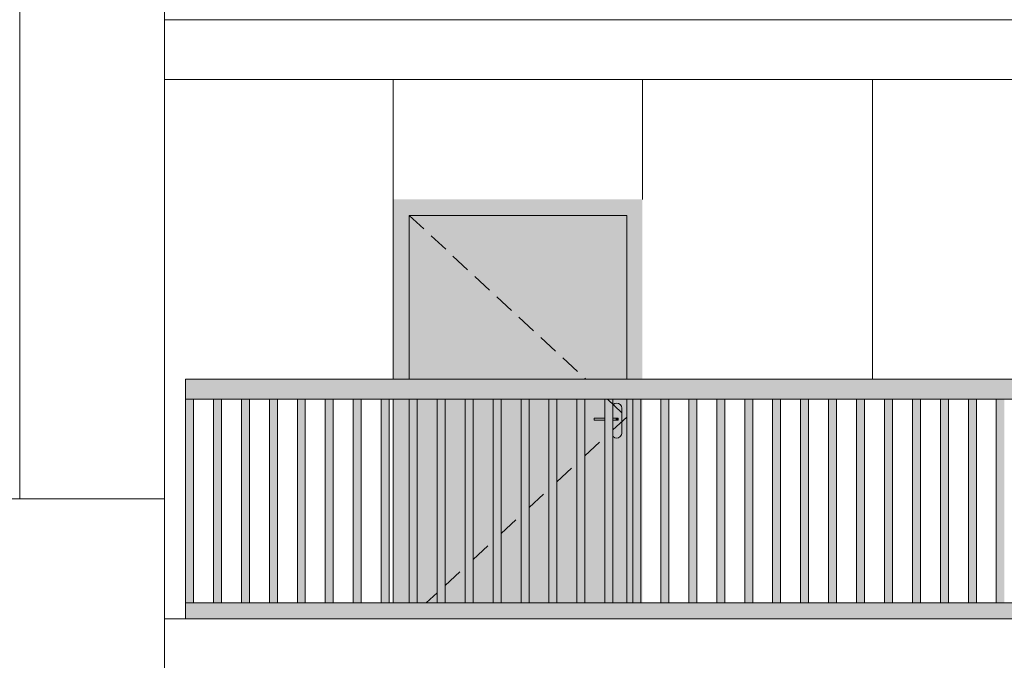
# Model space of a CAD drawing. Header units: millimetres. Extents: x -7244281 to -6602924, y 5765436 to 5938280.
# Tile 61 of 65: x -6624256 to -6619326, y 5828844 to 5832052. Entities that reach past the tile are written whole.
import ezdxf

# ---------------------------------------------------------------- set-up
doc = ezdxf.new("R2010")
doc.units = ezdxf.units.MM
doc.header["$MEASUREMENT"] = 0
doc.header["$XCLIPFRAME"] = 0
doc.linetypes.add('DASHEDX2', pattern=[150, 100, -50])
for name, color, linetype, lineweight in [('0_Ном._пера__1', 7, 'Continuous', 0), ('АР-Стены_внешние_.АР_Ном._пера__1', 7, 'Continuous', 0), ('Конструктив - Ограждение_Ном._пера__1', 7, 'Continuous', 0)]:
    doc.layers.add(name, color=color, linetype=linetype, lineweight=lineweight)
doc.layers.add('0_Ном._пера__161', color=7, linetype='Continuous', lineweight=13, true_color=0x6a6a6a)
picture_1 = doc.add_image_def('image4.png', size_in_pixel=(734, 827))
picture_2 = doc.add_image_def('image5.png', size_in_pixel=(725, 814))
picture_3 = doc.add_image_def('image1.png', size_in_pixel=(729, 823))

msp = doc.modelspace()

# ---------------------------------------------------------------- hatches: boundary and pattern name
at = {"layer": '0_Ном._пера__161', "linetype": 'Continuous', "lineweight": 0, "true_color": 0x696969}
for points in [[(-6622386.252, 5831152.474), (-6622386.252, 5831072.474), (-6622306.252, 5831072.474), (-6621216.252, 5831072.474), (-6621137.819, 5831072.474), (-6621137.819, 5831152.474)], [(-6622306.252, 5831072.474), (-6622386.252, 5831072.474), (-6622386.252, 5830252.474), (-6622306.252, 5830252.474)], [(-6621216.252, 5831072.474), (-6622306.252, 5831072.474), (-6622306.252, 5830252.474), (-6621216.252, 5830252.474)], [(-6621137.819, 5831072.474), (-6621216.252, 5831072.474), (-6621216.252, 5830252.474), (-6621137.819, 5830252.474)], [(-6623425.769, 5830152.474), (-6622441.373, 5830152.474), (-6622381.373, 5830152.474), (-6621446.982, 5830152.474), (-6621446.982, 5830151.254), (-6621386.982, 5830151.254), (-6621386.982, 5830152.474), (-6620452.591, 5830152.474), (-6620392.591, 5830152.474), (-6619458.2, 5830152.474), (-6619398.2, 5830152.474), (-6618463.809, 5830152.474), (-6618403.809, 5830152.474), (-6617469.418, 5830152.474), (-6617409.418, 5830152.474), (-6616475.027, 5830152.474), (-6616415.027, 5830152.474), (-6615480.636, 5830152.474), (-6615420.636, 5830152.474), (-6614436.243, 5830152.474), (-6614436.243, 5830252.474), (-6623425.769, 5830252.474)], [(-6623425.625, 5829132.474), (-6623385.625, 5829132.474), (-6623385.625, 5830152.474), (-6623425.625, 5830152.474)], [(-6623285.625, 5829132.476), (-6623245.625, 5829132.476), (-6623245.625, 5830152.476), (-6623285.625, 5830152.476)], [(-6623145.625, 5829132.477), (-6623105.625, 5829132.477), (-6623105.625, 5830152.477), (-6623145.625, 5830152.477)], [(-6623005.625, 5829132.478), (-6622965.625, 5829132.478), (-6622965.625, 5830152.478), (-6623005.625, 5830152.478)], [(-6622865.625, 5829132.479), (-6622825.625, 5829132.479), (-6622825.625, 5830152.479), (-6622865.625, 5830152.479)], [(-6622725.625, 5829132.481), (-6622685.625, 5829132.481), (-6622685.625, 5830152.481), (-6622725.625, 5830152.481)], [(-6622585.625, 5829132.482), (-6622545.625, 5829132.482), (-6622545.625, 5830152.482), (-6622585.625, 5830152.482)], [(-6622445.625, 5829132.483), (-6622405.625, 5829132.483), (-6622405.625, 5830152.483), (-6622445.625, 5830152.483)], [(-6622386.252, 5830152.474), (-6622386.252, 5829132.474), (-6622306.252, 5829132.474), (-6622306.252, 5830152.474)], [(-6622306.252, 5829132.474), (-6621537.365, 5829132.474), (-6621537.365, 5830152.474), (-6622306.252, 5830152.474)], [(-6622305.625, 5829132.485), (-6622265.625, 5829132.485), (-6622265.625, 5830152.485), (-6622305.625, 5830152.485)], [(-6622165.625, 5829132.486), (-6622125.625, 5829132.486), (-6622125.625, 5830152.486), (-6622165.625, 5830152.486)], [(-6622025.625, 5829132.487), (-6621985.625, 5829132.487), (-6621985.625, 5830152.487), (-6622025.625, 5830152.487)], [(-6621885.625, 5829132.489), (-6621845.625, 5829132.489), (-6621845.625, 5830152.489), (-6621885.625, 5830152.489)], [(-6621745.625, 5829132.49), (-6621705.625, 5829132.49), (-6621705.625, 5830152.49), (-6621745.625, 5830152.49)], [(-6621605.625, 5829132.491), (-6621565.625, 5829132.491), (-6621565.625, 5830152.491), (-6621605.625, 5830152.491)], [(-6621465.625, 5829132.492), (-6621425.625, 5829132.492), (-6621425.625, 5830152.492), (-6621465.625, 5830152.492)], [(-6621325.625, 5829132.494), (-6621285.625, 5829132.494), (-6621285.625, 5830152.494), (-6621325.625, 5830152.494)], [(-6621216.252, 5829132.474), (-6621137.819, 5829132.474), (-6621137.819, 5830152.474), (-6621216.252, 5830152.474)], [(-6621185.625, 5829132.495), (-6621145.625, 5829132.495), (-6621145.625, 5830152.495), (-6621185.625, 5830152.495)], [(-6621045.625, 5829132.496), (-6621005.625, 5829132.496), (-6621005.625, 5830152.496), (-6621045.625, 5830152.496)], [(-6620905.625, 5829132.498), (-6620865.625, 5829132.498), (-6620865.625, 5830152.498), (-6620905.625, 5830152.498)], [(-6620765.625, 5829132.499), (-6620725.625, 5829132.499), (-6620725.625, 5830152.499), (-6620765.625, 5830152.499)], [(-6620625.625, 5829132.5), (-6620585.625, 5829132.5), (-6620585.625, 5830152.5), (-6620625.625, 5830152.5)], [(-6620485.625, 5829132.501), (-6620445.625, 5829132.501), (-6620445.625, 5830152.501), (-6620485.625, 5830152.501)], [(-6620345.625, 5829132.503), (-6620305.625, 5829132.503), (-6620305.625, 5830152.503), (-6620345.625, 5830152.503)], [(-6620205.625, 5829132.504), (-6620165.625, 5829132.504), (-6620165.625, 5830152.504), (-6620205.625, 5830152.504)], [(-6620065.625, 5829132.505), (-6620025.625, 5829132.505), (-6620025.625, 5830152.505), (-6620065.625, 5830152.505)], [(-6619925.625, 5829132.507), (-6619885.625, 5829132.507), (-6619885.625, 5830152.507), (-6619925.625, 5830152.507)], [(-6619785.625, 5829132.508), (-6619745.625, 5829132.508), (-6619745.625, 5830152.508), (-6619785.625, 5830152.508)], [(-6619645.625, 5829132.509), (-6619605.625, 5829132.509), (-6619605.625, 5830152.509), (-6619645.625, 5830152.509)], [(-6619505.625, 5829132.51), (-6619465.625, 5829132.51), (-6619465.625, 5830152.51), (-6619505.625, 5830152.51)], [(-6619365.625, 5829132.512), (-6619325.625, 5829132.512), (-6619325.625, 5830152.512), (-6619365.625, 5830152.512)], [(-6621291.252, 5829982.474), (-6621289.349, 5829972.907), (-6621283.929, 5829964.797), (-6621275.819, 5829959.377), (-6621266.252, 5829957.474), (-6621256.685, 5829959.377), (-6621248.574, 5829964.797), (-6621243.155, 5829972.907), (-6621241.252, 5829982.474), (-6621241.252, 5830107.474), (-6621243.155, 5830117.041), (-6621248.574, 5830125.152), (-6621256.685, 5830130.571), (-6621266.252, 5830132.474), (-6621275.819, 5830130.571), (-6621283.929, 5830125.152), (-6621289.349, 5830117.041), (-6621291.252, 5830107.474), (-6621291.252, 5830057.474), (-6621259.742, 5830057.474), (-6621258.752, 5830057.474), (-6621258.752, 5830047.474), (-6621259.742, 5830047.474), (-6621291.252, 5830047.474)], [(-6621378.753, 5830057.474), (-6621378.753, 5830047.474), (-6621271.753, 5830047.474), (-6621271.753, 5830057.474)], [(-6621271.753, 5830057.474), (-6621271.753, 5830047.474), (-6621266.778, 5830047.474), (-6621266.778, 5830057.474)], [(-6621266.778, 5830057.474), (-6621266.778, 5830047.474), (-6621262.56, 5830047.474), (-6621262.56, 5830057.474)], [(-6621262.56, 5830057.474), (-6621262.56, 5830047.474), (-6621259.742, 5830047.474), (-6621259.742, 5830057.474)], [(-6621259.742, 5830057.474), (-6621259.742, 5830047.474), (-6621258.752, 5830047.474), (-6621258.752, 5830057.474)], [(-6623425.769, 5829132.474), (-6623425.769, 5829052.474), (-6622441.373, 5829052.474), (-6622381.373, 5829052.474), (-6621446.982, 5829052.474), (-6621386.982, 5829052.474), (-6620452.591, 5829052.474), (-6620392.591, 5829052.474), (-6619458.2, 5829052.474), (-6619398.2, 5829052.474), (-6618463.809, 5829052.474), (-6618403.809, 5829052.474), (-6617469.418, 5829052.474), (-6617409.418, 5829052.474), (-6616475.027, 5829052.474), (-6616415.027, 5829052.474), (-6615480.636, 5829052.474), (-6615420.636, 5829052.474), (-6614436.243, 5829052.474), (-6614436.243, 5829132.474), (-6615420.636, 5829132.474), (-6615480.636, 5829132.474), (-6616415.027, 5829132.474), (-6616475.027, 5829132.474), (-6617409.418, 5829132.474), (-6617469.418, 5829132.474), (-6618403.809, 5829132.474), (-6618463.809, 5829132.474), (-6619398.2, 5829132.474), (-6619458.2, 5829132.474), (-6620392.591, 5829132.474), (-6620452.591, 5829132.474), (-6621386.982, 5829132.474), (-6621446.982, 5829132.474), (-6622381.373, 5829132.474), (-6622441.373, 5829132.474)]]:
    msp.add_hatch(color=251, dxfattribs=at).paths.add_polyline_path(points)
h = msp.add_hatch(color=251, dxfattribs=at)
h.paths.add_polyline_path([(-6621537.365, 5829132.474), (-6621216.252, 5829132.474), (-6621216.252, 5830152.474), (-6621537.365, 5830152.474)])
h.paths.add_polyline_path([(-6621378.753, 5830057.474), (-6621291.252, 5830057.474), (-6621291.252, 5830107.474), (-6621289.349, 5830117.041), (-6621283.929, 5830125.152), (-6621275.819, 5830130.571), (-6621266.252, 5830132.474), (-6621256.685, 5830130.571), (-6621248.574, 5830125.152), (-6621243.155, 5830117.041), (-6621241.252, 5830107.474), (-6621241.252, 5829982.474), (-6621243.155, 5829972.907), (-6621248.574, 5829964.797), (-6621256.685, 5829959.377), (-6621266.252, 5829957.474), (-6621275.819, 5829959.377), (-6621283.929, 5829964.797), (-6621289.349, 5829972.907), (-6621291.252, 5829982.474), (-6621291.252, 5830047.474), (-6621378.753, 5830047.474)], flags=0)

# ---------------------------------------------------------------- linework, layer by layer
at = {"layer": '0_Ном._пера__1', "color": 7, "linetype": 'Continuous', "lineweight": 0}
for p, q in [((-6623530.476, 5832052.474), (-6614356.305, 5832052.474)), ((-6623530.476, 5831752.474), (-6623530.476, 5832052.474)), ((-6623530.476, 5831752.474), (-6614356.305, 5831752.474)), ((-6622386.252, 5831152.474), (-6622386.252, 5831752.474)), ((-6621137.819, 5831152.474), (-6621137.819, 5831752.474)), ((-6619986.252, 5830252.474), (-6619986.252, 5831752.474)), ((-6623530.476, 5829052.474), (-6614356.305, 5829052.474)), ((-6623530.476, 5828752.474), (-6623530.476, 5829052.474))]:
    msp.add_line(p, q, dxfattribs=at)
msp.add_lwpolyline([(-6623530.571, 5773593.185), (-6623530.571, 5838462.474), (-6614356.305, 5838462.474), (-6614356.305, 5773785.975)], dxfattribs=at)
for points in [[(-6623530.476, 5832652.474), (-6624255.95, 5832652.474), (-6624255.95, 5829652.474), (-6623530.476, 5829652.474)], [(-6623530.476, 5829652.474), (-6625985.501, 5829652.474), (-6625985.501, 5828452.474), (-6623530.476, 5828452.474)]]:
    msp.add_lwpolyline(points, close=True, dxfattribs=at)
at = {"layer": 'АР-Стены_внешние_.АР_Ном._пера__1', "color": 7, "linetype": 'Continuous', "lineweight": 0}
for p, q in [((-6622386.252, 5831072.474), (-6622386.252, 5831152.474)), ((-6622386.252, 5830252.474), (-6622386.252, 5831072.474)), ((-6621216.252, 5831072.474), (-6622306.252, 5831072.474)), ((-6622306.252, 5831072.474), (-6622306.252, 5830252.474)), ((-6621216.252, 5830252.474), (-6621216.252, 5831072.474)), ((-6622386.252, 5829132.474), (-6622386.252, 5830152.474)), ((-6622306.252, 5830152.474), (-6622306.252, 5829132.474)), ((-6621216.252, 5829132.474), (-6621216.252, 5830152.474)), ((-6621285.625, 5830122.614), (-6621283.929, 5830125.152)), ((-6621283.929, 5830125.152), (-6621275.819, 5830130.571)), ((-6621275.819, 5830130.571), (-6621266.252, 5830132.474)), ((-6621266.252, 5830132.474), (-6621256.685, 5830130.571)), ((-6621256.685, 5830130.571), (-6621248.574, 5830125.152)), ((-6621248.574, 5830125.152), (-6621243.155, 5830117.041)), ((-6621243.155, 5830117.041), (-6621241.252, 5830107.474)), ((-6621241.252, 5830107.474), (-6621241.252, 5829982.474)), ((-6621378.753, 5830057.474), (-6621325.625, 5830057.474)), ((-6621378.753, 5830057.474), (-6621378.753, 5830047.474)), ((-6621378.753, 5830047.474), (-6621325.625, 5830047.474)), ((-6621285.625, 5830057.474), (-6621271.753, 5830057.474)), ((-6621285.625, 5830047.474), (-6621271.753, 5830047.474)), ((-6621271.753, 5830057.474), (-6621266.778, 5830057.474)), ((-6621271.753, 5830047.474), (-6621266.778, 5830047.474)), ((-6621266.778, 5830057.474), (-6621262.56, 5830057.474)), ((-6621266.778, 5830047.474), (-6621262.56, 5830047.474)), ((-6621262.56, 5830057.474), (-6621259.742, 5830057.474)), ((-6621262.56, 5830047.474), (-6621259.742, 5830047.474)), ((-6621259.742, 5830057.474), (-6621258.752, 5830057.474)), ((-6621259.742, 5830047.474), (-6621258.752, 5830047.474)), ((-6621258.752, 5830057.474), (-6621258.752, 5830047.474)), ((-6621283.929, 5829964.797), (-6621285.625, 5829967.335)), ((-6621275.819, 5829959.377), (-6621283.929, 5829964.797)), ((-6621266.252, 5829957.474), (-6621275.819, 5829959.377)), ((-6621256.685, 5829959.377), (-6621266.252, 5829957.474)), ((-6621248.574, 5829964.797), (-6621256.685, 5829959.377)), ((-6621243.155, 5829972.907), (-6621248.574, 5829964.797)), ((-6621241.252, 5829982.474), (-6621243.155, 5829972.907))]:
    msp.add_line(p, q, dxfattribs=at)
at = {"layer": 'АР-Стены_внешние_.АР_Ном._пера__1', "color": 7, "linetype": 'DASHEDX2', "lineweight": 0}
for p, q in [((-6622306.252, 5831072.474), (-6621421.301, 5830252.474)), ((-6621313.38, 5830152.474), (-6621216.252, 5830062.474)), ((-6621285.625, 5829998.192), (-6621216.252, 5830062.474)), ((-6621425.625, 5829868.468), (-6621325.625, 5829961.128)), ((-6621565.625, 5829738.743), (-6621465.625, 5829831.403)), ((-6621705.625, 5829609.018), (-6621605.625, 5829701.679)), ((-6621845.625, 5829479.293), (-6621745.625, 5829571.954)), ((-6621985.625, 5829349.569), (-6621885.625, 5829442.229)), ((-6622125.625, 5829219.844), (-6622025.625, 5829312.504)), ((-6622219.915, 5829132.474), (-6622165.625, 5829182.78))]:
    msp.add_line(p, q, dxfattribs=at)
at = {"layer": 'Конструктив - Ограждение_Ном._пера__1', "color": 7, "linetype": 'Continuous', "lineweight": 0}
for p, q in [((-6623425.769, 5830152.474), (-6623425.769, 5830252.474)), ((-6614436.243, 5830252.474), (-6623425.769, 5830252.474)), ((-6622441.373, 5830152.474), (-6623425.769, 5830152.474)), ((-6623425.625, 5829132.473), (-6623425.625, 5830152.474)), ((-6623385.625, 5829132.474), (-6623385.625, 5830152.474)), ((-6623385.612, 5829132.474), (-6623385.612, 5830152.474)), ((-6623285.625, 5829132.474), (-6623285.625, 5830152.476)), ((-6623245.625, 5829132.476), (-6623245.625, 5830152.476)), ((-6623245.612, 5829132.476), (-6623245.612, 5830152.476)), ((-6623145.625, 5829132.476), (-6623145.625, 5830152.477)), ((-6623105.625, 5829132.477), (-6623105.625, 5830152.477)), ((-6623105.612, 5829132.477), (-6623105.612, 5830152.477)), ((-6623005.625, 5829132.477), (-6623005.625, 5830152.478)), ((-6622965.625, 5829132.478), (-6622965.625, 5830152.478)), ((-6622965.612, 5829132.478), (-6622965.612, 5830152.478)), ((-6622865.625, 5829132.478), (-6622865.625, 5830152.479)), ((-6622825.625, 5829132.479), (-6622825.625, 5830152.479)), ((-6622825.612, 5829132.479), (-6622825.612, 5830152.479)), ((-6622725.625, 5829132.479), (-6622725.625, 5830152.481)), ((-6622685.625, 5829132.481), (-6622685.625, 5830152.481)), ((-6622685.612, 5829132.481), (-6622685.612, 5830152.481)), ((-6622585.625, 5829132.481), (-6622585.625, 5830152.482)), ((-6622545.625, 5829132.482), (-6622545.625, 5830152.482)), ((-6622545.612, 5829132.482), (-6622545.612, 5830152.482)), ((-6622445.625, 5829132.482), (-6622445.625, 5830152.483)), ((-6622381.373, 5830152.474), (-6622441.373, 5830152.474)), ((-6622405.625, 5829132.483), (-6622405.625, 5830152.483)), ((-6622405.612, 5829132.483), (-6622405.612, 5830152.483)), ((-6621446.982, 5830152.474), (-6622381.373, 5830152.474)), ((-6622305.625, 5829132.483), (-6622305.625, 5830152.485)), ((-6622265.625, 5829132.485), (-6622265.625, 5830152.485)), ((-6622265.612, 5829132.485), (-6622265.612, 5830152.485)), ((-6622165.625, 5829132.485), (-6622165.625, 5830152.486)), ((-6622125.625, 5829132.486), (-6622125.625, 5830152.486)), ((-6622125.612, 5829132.486), (-6622125.612, 5830152.486)), ((-6622025.625, 5829132.486), (-6622025.625, 5830152.487)), ((-6621985.625, 5829132.487), (-6621985.625, 5830152.487)), ((-6621985.612, 5829132.487), (-6621985.612, 5830152.487)), ((-6621885.625, 5829132.487), (-6621885.625, 5830152.488)), ((-6621845.625, 5829132.488), (-6621845.625, 5830152.488)), ((-6621845.612, 5829132.488), (-6621845.612, 5830152.488)), ((-6621745.625, 5829132.488), (-6621745.625, 5830152.49)), ((-6621705.625, 5829132.49), (-6621705.625, 5830152.49)), ((-6621705.612, 5829132.49), (-6621705.612, 5830152.49)), ((-6621605.625, 5829132.49), (-6621605.625, 5830152.491)), ((-6621565.625, 5829132.491), (-6621565.625, 5830152.491)), ((-6621565.612, 5829132.491), (-6621565.612, 5830152.491)), ((-6621465.625, 5829132.491), (-6621465.625, 5830152.492)), ((-6621386.982, 5830152.474), (-6621446.982, 5830152.474)), ((-6621425.625, 5829132.492), (-6621425.625, 5830152.492)), ((-6621425.612, 5829132.492), (-6621425.612, 5830152.492)), ((-6620452.591, 5830152.474), (-6621386.982, 5830152.474)), ((-6621325.625, 5829132.492), (-6621325.625, 5830152.494)), ((-6621285.625, 5829132.494), (-6621285.625, 5830152.494)), ((-6621285.612, 5829132.494), (-6621285.612, 5830152.494)), ((-6621185.625, 5829132.494), (-6621185.625, 5830152.495)), ((-6621145.625, 5829132.495), (-6621145.625, 5830152.495)), ((-6621145.612, 5829132.495), (-6621145.612, 5830152.495)), ((-6621045.625, 5829132.495), (-6621045.625, 5830152.496)), ((-6621005.625, 5829132.496), (-6621005.625, 5830152.496)), ((-6621005.612, 5829132.496), (-6621005.612, 5830152.496)), ((-6620905.625, 5829132.496), (-6620905.625, 5830152.498)), ((-6620865.625, 5829132.498), (-6620865.625, 5830152.498)), ((-6620865.612, 5829132.498), (-6620865.612, 5830152.498)), ((-6620765.625, 5829132.498), (-6620765.625, 5830152.499)), ((-6620725.625, 5829132.499), (-6620725.625, 5830152.499)), ((-6620725.612, 5829132.499), (-6620725.612, 5830152.499)), ((-6620625.625, 5829132.499), (-6620625.625, 5830152.5)), ((-6620585.625, 5829132.5), (-6620585.625, 5830152.5)), ((-6620585.612, 5829132.5), (-6620585.612, 5830152.5)), ((-6620485.625, 5829132.5), (-6620485.625, 5830152.501)), ((-6620392.591, 5830152.474), (-6620452.591, 5830152.474)), ((-6620445.625, 5829132.501), (-6620445.625, 5830152.501)), ((-6620445.612, 5829132.501), (-6620445.612, 5830152.501)), ((-6619458.2, 5830152.474), (-6620392.591, 5830152.474)), ((-6620345.625, 5829132.501), (-6620345.625, 5830152.503)), ((-6620305.625, 5829132.503), (-6620305.625, 5830152.503)), ((-6620305.612, 5829132.503), (-6620305.612, 5830152.503)), ((-6620205.625, 5829132.503), (-6620205.625, 5830152.504)), ((-6620165.625, 5829132.504), (-6620165.625, 5830152.504)), ((-6620165.612, 5829132.504), (-6620165.612, 5830152.504)), ((-6620065.625, 5829132.504), (-6620065.625, 5830152.505)), ((-6620025.625, 5829132.505), (-6620025.625, 5830152.505)), ((-6620025.612, 5829132.505), (-6620025.612, 5830152.505)), ((-6619925.625, 5829132.505), (-6619925.625, 5830152.507)), ((-6619885.625, 5829132.507), (-6619885.625, 5830152.507)), ((-6619885.612, 5829132.507), (-6619885.612, 5830152.507)), ((-6619785.625, 5829132.507), (-6619785.625, 5830152.508)), ((-6619745.625, 5829132.508), (-6619745.625, 5830152.508)), ((-6619745.612, 5829132.508), (-6619745.612, 5830152.508)), ((-6619645.625, 5829132.508), (-6619645.625, 5830152.509)), ((-6619605.625, 5829132.509), (-6619605.625, 5830152.509)), ((-6619605.612, 5829132.509), (-6619605.612, 5830152.509)), ((-6619505.625, 5829132.509), (-6619505.625, 5830152.51)), ((-6619465.625, 5829132.51), (-6619465.625, 5830152.51)), ((-6619465.612, 5829132.51), (-6619465.612, 5830152.51)), ((-6619398.2, 5830152.474), (-6619458.2, 5830152.474)), ((-6618463.809, 5830152.474), (-6619398.2, 5830152.474)), ((-6619365.625, 5829132.51), (-6619365.625, 5830152.512)), ((-6623425.769, 5829052.474), (-6623425.769, 5829132.474)), ((-6622441.373, 5829132.474), (-6623425.769, 5829132.474)), ((-6622381.373, 5829132.474), (-6622441.373, 5829132.474)), ((-6621446.982, 5829132.474), (-6622381.373, 5829132.474)), ((-6621386.982, 5829132.474), (-6621446.982, 5829132.474)), ((-6620452.591, 5829132.474), (-6621386.982, 5829132.474)), ((-6620392.591, 5829132.474), (-6620452.591, 5829132.474)), ((-6619458.2, 5829132.474), (-6620392.591, 5829132.474)), ((-6619398.2, 5829132.474), (-6619458.2, 5829132.474)), ((-6618463.809, 5829132.474), (-6619398.2, 5829132.474))]:
    msp.add_line(p, q, dxfattribs=at)

# ---------------------------------------------------------------- pictures from other files: only their frames are drawn
at = {"linetype": 'Continuous', "lineweight": 0}
image = msp.add_image(picture_1, insert=(-6614356.305, 5838462.474), size_in_units=(9174.543, 64869.303), rotation=180, dxfattribs=at)
image.set_boundary_path([(-0.5, -0.5), (733.5, 826.5)])
image = msp.add_image(picture_2, insert=(-6623530.476, 5832652.474), size_in_units=(725.359, 3000), rotation=180, dxfattribs=at)
image.set_boundary_path([(-0.5, -0.5), (724.5, 813.5)])
image = msp.add_image(picture_3, insert=(-6625985.501, 5828452.474), size_in_units=(2455.025, 1200), dxfattribs=at)
image.set_boundary_path([(-0.5, -0.5), (728.5, 822.5)])

doc.saveas('drawing.dxf')
